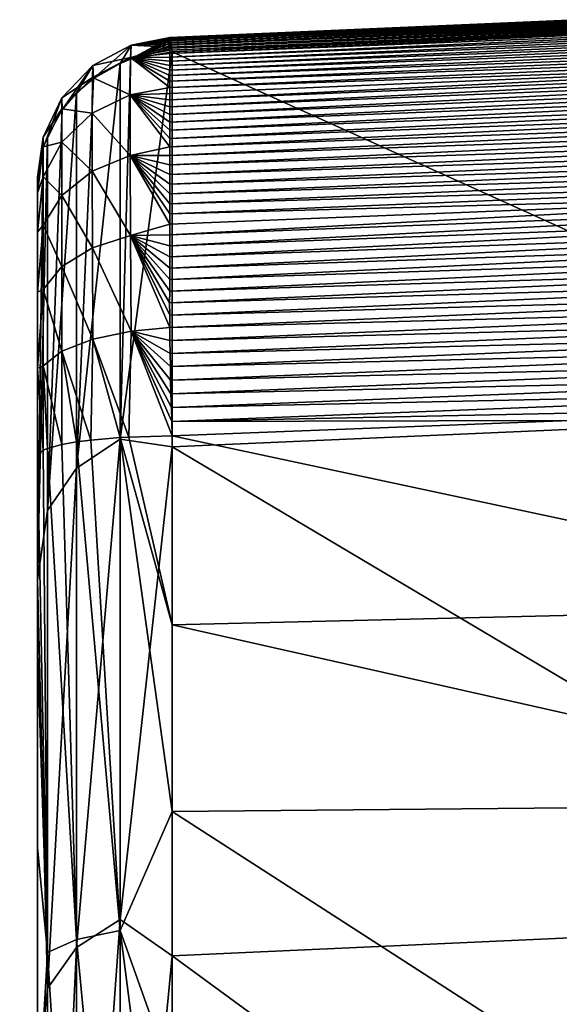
# Model space of a CAD drawing. Header units: millimetres. Extents: x -41 to 11, y -3 to 963.
# Tile 237 of 256: x -26.51 to -25.35, y 90.37 to 92.48. Entities that reach past the tile are written whole.
import ezdxf

# ---------------------------------------------------------------- set-up
doc = ezdxf.new("R2010")
doc.units = ezdxf.units.MM
doc.header["$LTSCALE"] = 65.185185
for name, color, linetype in [('1180', 7, 'CONTINUOUS'), ('1181', 7, 'CONTINUOUS'), ('1182', 7, 'CONTINUOUS'), ('1183', 7, 'CONTINUOUS'), ('1188', 7, 'CONTINUOUS'), ('1189', 7, 'CONTINUOUS'), ('1190', 7, 'CONTINUOUS'), ('1191', 7, 'CONTINUOUS'), ('3400', 7, 'CONTINUOUS'), ('3402', 7, 'CONTINUOUS'), ('3463', 7, 'CONTINUOUS'), ('3464', 7, 'CONTINUOUS')]:
    doc.layers.add(name, color=color, linetype=linetype)

msp = doc.modelspace()

# ---------------------------------------------------------------- linework, layer by layer
at = {"layer": '1180', "linetype": 'Continuous'}
for points in [[(-26.1855, 92.4142, -42.78), (-24.475, 91.6414, -39.9972), (-25.3302, 92.4516, -42.8059), (-26.1855, 92.4142, -42.78)], [(-24.475, 91.6414, -39.9972), (-26.1855, 92.4142, -42.78), (-26.1855, 91.5662, -39.9626), (-24.475, 91.6414, -39.9972)], [(-24.475, 90.5512, -37.2573), (-24.475, 91.6414, -39.9972), (-26.1855, 91.5662, -39.9626), (-24.475, 90.5512, -37.2573)], [(-26.1855, 90.4739, -37.2306), (-24.475, 90.5512, -37.2573), (-26.1855, 91.5662, -39.9626), (-26.1855, 90.4739, -37.2306)], [(-24.475, 89.2222, -34.6198), (-24.475, 90.5512, -37.2573), (-26.1855, 90.4739, -37.2306), (-24.475, 89.2222, -34.6198)], [(-26.1855, 89.1456, -34.6053), (-24.475, 89.2222, -34.6198), (-26.1855, 90.4739, -37.2306), (-26.1855, 89.1456, -34.6053)]]:
    msp.add_3dface(points, dxfattribs=at)
at = {"layer": '1181', "linetype": 'Continuous'}
for points in [[(-26.2972, 92.3892, -42.7863), (-26.297, 91.5829, -40.0888), (-26.2746, 92.3979, -42.7841), (-26.2972, 92.3892, -42.7863)], [(-26.1855, 91.5662, -39.9626), (-26.1855, 92.4142, -42.78), (-26.297, 91.5829, -40.0888), (-26.1855, 91.5662, -39.9626)], [(-26.297, 91.5829, -40.0888), (-26.1855, 92.4142, -42.78), (-26.2746, 92.3979, -42.7841), (-26.297, 91.5829, -40.0888)], [(-26.2972, 92.3892, -42.7863), (-26.3546, 92.3565, -42.7946), (-26.3909, 91.5207, -40.1103), (-26.2972, 92.3892, -42.7863)], [(-26.297, 91.5829, -40.0888), (-26.2972, 92.3892, -42.7863), (-26.3909, 91.5207, -40.1103), (-26.297, 91.5829, -40.0888)], [(-26.3906, 92.3259, -42.8024), (-26.3909, 91.5207, -40.1103), (-26.3546, 92.3565, -42.7946), (-26.3906, 92.3259, -42.8024)], [(-26.3906, 92.3259, -42.8024), (-26.4214, 92.2894, -42.8116), (-26.4532, 91.4298, -40.1417), (-26.3906, 92.3259, -42.8024)], [(-26.3909, 91.5207, -40.1103), (-26.3906, 92.3259, -42.8024), (-26.4532, 91.4298, -40.1417), (-26.3909, 91.5207, -40.1103)], [(-26.4532, 92.2324, -42.8261), (-26.4532, 91.4298, -40.1417), (-26.4214, 92.2894, -42.8116), (-26.4532, 92.2324, -42.8261)], [(-26.4532, 91.4298, -40.1417), (-26.4532, 92.2324, -42.8261), (-26.475, 91.2807, -40.0549), (-26.4532, 91.4298, -40.1417)], [(-26.4532, 92.2324, -42.8261), (-26.4622, 92.2078, -42.8323), (-26.475, 91.2807, -40.0549), (-26.4532, 92.2324, -42.8261)], [(-26.475, 92.1236, -42.8537), (-26.475, 91.2807, -40.0549), (-26.4622, 92.2078, -42.8323), (-26.475, 92.1236, -42.8537)], [(-26.297, 90.5522, -37.4688), (-26.297, 91.5829, -40.0888), (-26.3909, 90.4921, -37.4955), (-26.297, 90.5522, -37.4688)], [(-26.3909, 90.4921, -37.4955), (-26.297, 91.5829, -40.0888), (-26.3909, 91.5207, -40.1103), (-26.3909, 90.4921, -37.4955)], [(-26.297, 90.5522, -37.4688), (-26.1855, 91.5662, -39.9626), (-26.297, 91.5829, -40.0888), (-26.297, 90.5522, -37.4688)], [(-26.1855, 90.4739, -37.2306), (-26.1855, 91.5662, -39.9626), (-26.297, 90.5522, -37.4688), (-26.1855, 90.4739, -37.2306)], [(-26.3909, 90.4921, -37.4955), (-26.3909, 91.5207, -40.1103), (-26.4532, 90.4042, -37.5344), (-26.3909, 90.4921, -37.4955)], [(-26.4532, 90.4042, -37.5344), (-26.3909, 91.5207, -40.1103), (-26.4532, 91.4298, -40.1417), (-26.4532, 90.4042, -37.5344)], [(-26.4532, 90.4042, -37.5344), (-26.4532, 91.4298, -40.1417), (-26.475, 91.2807, -40.0549), (-26.4532, 90.4042, -37.5344)], [(-26.475, 90.1986, -37.3499), (-26.4532, 90.4042, -37.5344), (-26.475, 91.2807, -40.0549), (-26.475, 90.1986, -37.3499)], [(-26.297, 89.3047, -34.9449), (-26.297, 90.5522, -37.4688), (-26.3909, 89.247, -34.9765), (-26.297, 89.3047, -34.9449)], [(-26.3909, 89.247, -34.9765), (-26.297, 90.5522, -37.4688), (-26.3909, 90.4921, -37.4955), (-26.3909, 89.247, -34.9765)], [(-26.297, 89.3047, -34.9449), (-26.1855, 90.4739, -37.2306), (-26.297, 90.5522, -37.4688), (-26.297, 89.3047, -34.9449)], [(-26.3909, 89.247, -34.9765), (-26.3909, 90.4921, -37.4955), (-26.4532, 89.1627, -35.0227), (-26.3909, 89.247, -34.9765)], [(-26.4532, 89.1627, -35.0227), (-26.3909, 90.4921, -37.4955), (-26.4532, 90.4042, -37.5344), (-26.4532, 89.1627, -35.0227)], [(-26.1855, 89.1456, -34.6053), (-26.1855, 90.4739, -37.2306), (-26.297, 89.3047, -34.9449), (-26.1855, 89.1456, -34.6053)], [(-26.4532, 89.1627, -35.0227), (-26.4532, 90.4042, -37.5344), (-26.475, 90.1986, -37.3499), (-26.4532, 89.1627, -35.0227)]]:
    msp.add_3dface(points, dxfattribs=at)
at = {"layer": '1182', "linetype": 'Continuous'}
for points in [[(-26.1899, 92.4442, -42.9979), (-26.2746, 92.3979, -42.7841), (-26.1895, 92.4429, -42.9673), (-26.1899, 92.4442, -42.9979)], [(-26.2734, 92.4284, -43.0165), (-26.2746, 92.3979, -42.7841), (-26.1899, 92.4442, -42.9979), (-26.2734, 92.4284, -43.0165)], [(-26.1895, 92.4429, -42.9673), (-26.2746, 92.3979, -42.7841), (-26.189, 92.4407, -42.9365), (-26.1895, 92.4429, -42.9673)], [(-26.189, 92.4407, -42.9365), (-26.2746, 92.3979, -42.7841), (-26.1884, 92.4375, -42.9055), (-26.189, 92.4407, -42.9365)], [(-26.1905, 92.4441, -43.0578), (-26.2734, 92.4284, -43.0165), (-26.1902, 92.4446, -43.0281), (-26.1905, 92.4441, -43.0578)], [(-26.1902, 92.4446, -43.0281), (-26.2734, 92.4284, -43.0165), (-26.1899, 92.4442, -42.9979), (-26.1902, 92.4446, -43.0281)], [(-26.1906, 92.4428, -43.087), (-26.2734, 92.4284, -43.0165), (-26.1905, 92.4441, -43.0578), (-26.1906, 92.4428, -43.087)], [(-26.1906, 92.4406, -43.1157), (-26.2734, 92.4284, -43.0165), (-26.1906, 92.4428, -43.087), (-26.1906, 92.4406, -43.1157)], [(-26.1906, 92.4377, -43.144), (-26.2734, 92.4284, -43.0165), (-26.1906, 92.4406, -43.1157), (-26.1906, 92.4377, -43.144)], [(-26.3546, 92.3565, -42.7946), (-26.2734, 92.4284, -43.0165), (-26.3558, 92.3843, -43.017), (-26.3546, 92.3565, -42.7946)], [(-26.2734, 92.4284, -43.0165), (-26.2747, 92.4021, -43.2498), (-26.3558, 92.3843, -43.017), (-26.2734, 92.4284, -43.0165)], [(-26.3546, 92.3565, -42.7946), (-26.2972, 92.3892, -42.7863), (-26.2734, 92.4284, -43.0165), (-26.3546, 92.3565, -42.7946)], [(-26.2972, 92.3892, -42.7863), (-26.2746, 92.3979, -42.7841), (-26.2734, 92.4284, -43.0165), (-26.2972, 92.3892, -42.7863)], [(-26.2747, 92.4021, -43.2498), (-26.2734, 92.4284, -43.0165), (-26.1904, 92.424, -43.2281), (-26.2747, 92.4021, -43.2498)], [(-26.1904, 92.4178, -43.2562), (-26.2747, 92.4021, -43.2498), (-26.1904, 92.424, -43.2281), (-26.1904, 92.4178, -43.2562)], [(-26.1884, 92.4375, -42.9055), (-26.2746, 92.3979, -42.7841), (-26.1878, 92.4332, -42.8743), (-26.1884, 92.4375, -42.9055)], [(-26.1878, 92.4332, -42.8743), (-26.2746, 92.3979, -42.7841), (-26.1871, 92.428, -42.843), (-26.1878, 92.4332, -42.8743)], [(-26.1871, 92.428, -42.843), (-26.2746, 92.3979, -42.7841), (-26.1863, 92.4216, -42.8115), (-26.1871, 92.428, -42.843)], [(-26.2746, 92.3979, -42.7841), (-26.1855, 92.4142, -42.78), (-26.1863, 92.4216, -42.8115), (-26.2746, 92.3979, -42.7841)], [(-26.1905, 92.4339, -43.1721), (-26.2734, 92.4284, -43.0165), (-26.1906, 92.4377, -43.144), (-26.1905, 92.4339, -43.1721)], [(-26.1905, 92.4294, -43.2001), (-26.2734, 92.4284, -43.0165), (-26.1905, 92.4339, -43.1721), (-26.1905, 92.4294, -43.2001)], [(-26.1904, 92.424, -43.2281), (-26.2734, 92.4284, -43.0165), (-26.1905, 92.4294, -43.2001), (-26.1904, 92.424, -43.2281)], [(-26.2747, 92.4021, -43.2498), (-26.2754, 92.3216, -43.4699), (-26.3567, 92.3591, -43.2397), (-26.2747, 92.4021, -43.2498)], [(-26.3558, 92.3843, -43.017), (-26.2747, 92.4021, -43.2498), (-26.3567, 92.3591, -43.2397), (-26.3558, 92.3843, -43.017)], [(-26.2754, 92.3216, -43.4699), (-26.2747, 92.4021, -43.2498), (-26.1906, 92.3376, -43.4757), (-26.2754, 92.3216, -43.4699)], [(-26.1904, 92.4107, -43.2842), (-26.2747, 92.4021, -43.2498), (-26.1904, 92.4178, -43.2562), (-26.1904, 92.4107, -43.2842)], [(-26.1905, 92.4028, -43.3119), (-26.2747, 92.4021, -43.2498), (-26.1904, 92.4107, -43.2842), (-26.1905, 92.4028, -43.3119)], [(-26.1905, 92.3942, -43.3393), (-26.2747, 92.4021, -43.2498), (-26.1905, 92.4028, -43.3119), (-26.1905, 92.3942, -43.3393)], [(-26.1906, 92.3376, -43.4757), (-26.2747, 92.4021, -43.2498), (-26.1906, 92.3509, -43.4482), (-26.1906, 92.3376, -43.4757)], [(-26.1906, 92.3509, -43.4482), (-26.2747, 92.4021, -43.2498), (-26.1906, 92.3631, -43.4209), (-26.1906, 92.3509, -43.4482)], [(-26.1906, 92.3631, -43.4209), (-26.2747, 92.4021, -43.2498), (-26.1906, 92.3744, -43.3937), (-26.1906, 92.3631, -43.4209)], [(-26.1906, 92.3744, -43.3937), (-26.2747, 92.4021, -43.2498), (-26.1905, 92.3847, -43.3665), (-26.1906, 92.3744, -43.3937)], [(-26.1905, 92.3847, -43.3665), (-26.2747, 92.4021, -43.2498), (-26.1905, 92.3942, -43.3393), (-26.1905, 92.3847, -43.3665)], [(-26.3558, 92.3843, -43.017), (-26.3567, 92.3591, -43.2397), (-26.4221, 92.3151, -43.0176), (-26.3558, 92.3843, -43.017)], [(-26.4214, 92.2894, -42.8116), (-26.3558, 92.3843, -43.017), (-26.4221, 92.3151, -43.0176), (-26.4214, 92.2894, -42.8116)], [(-26.4214, 92.2894, -42.8116), (-26.3906, 92.3259, -42.8024), (-26.3558, 92.3843, -43.017), (-26.4214, 92.2894, -42.8116)], [(-26.3906, 92.3259, -42.8024), (-26.3546, 92.3565, -42.7946), (-26.3558, 92.3843, -43.017), (-26.3906, 92.3259, -42.8024)], [(-26.3567, 92.3591, -43.2397), (-26.3571, 92.2821, -43.4499), (-26.4225, 92.2918, -43.2239), (-26.3567, 92.3591, -43.2397)], [(-26.4221, 92.3151, -43.0176), (-26.3567, 92.3591, -43.2397), (-26.4225, 92.2918, -43.2239), (-26.4221, 92.3151, -43.0176)], [(-26.3567, 92.3591, -43.2397), (-26.2754, 92.3216, -43.4699), (-26.3571, 92.2821, -43.4499), (-26.3567, 92.3591, -43.2397)], [(-26.1907, 92.3247, -43.5005), (-26.2754, 92.3216, -43.4699), (-26.1906, 92.3376, -43.4757), (-26.1907, 92.3247, -43.5005)], [(-26.4221, 92.3151, -43.0176), (-26.4225, 92.2918, -43.2239), (-26.4625, 92.2308, -43.0184), (-26.4221, 92.3151, -43.0176)], [(-26.4622, 92.2078, -42.8323), (-26.4221, 92.3151, -43.0176), (-26.4625, 92.2308, -43.0184), (-26.4622, 92.2078, -42.8323)], [(-26.4622, 92.2078, -42.8323), (-26.4532, 92.2324, -42.8261), (-26.4221, 92.3151, -43.0176), (-26.4622, 92.2078, -42.8323)], [(-26.4532, 92.2324, -42.8261), (-26.4214, 92.2894, -42.8116), (-26.4221, 92.3151, -43.0176), (-26.4532, 92.2324, -42.8261)], [(-26.2754, 92.3216, -43.4699), (-26.2754, 92.1918, -43.6643), (-26.3571, 92.2821, -43.4499), (-26.2754, 92.3216, -43.4699)], [(-26.1907, 92.3107, -43.5255), (-26.2754, 92.3216, -43.4699), (-26.1907, 92.3247, -43.5005), (-26.1907, 92.3107, -43.5255)], [(-26.2754, 92.1918, -43.6643), (-26.2754, 92.3216, -43.4699), (-26.1907, 92.2099, -43.6692), (-26.2754, 92.1918, -43.6643)], [(-26.1907, 92.2099, -43.6692), (-26.2754, 92.3216, -43.4699), (-26.1907, 92.228, -43.6471), (-26.1907, 92.2099, -43.6692)], [(-26.1907, 92.228, -43.6471), (-26.2754, 92.3216, -43.4699), (-26.1907, 92.2458, -43.624), (-26.1907, 92.228, -43.6471)], [(-26.1907, 92.2458, -43.624), (-26.2754, 92.3216, -43.4699), (-26.1907, 92.2631, -43.6001), (-26.1907, 92.2458, -43.624)], [(-26.1907, 92.2957, -43.5507), (-26.2754, 92.3216, -43.4699), (-26.1907, 92.3107, -43.5255), (-26.1907, 92.2957, -43.5507)], [(-26.1907, 92.2798, -43.5756), (-26.2754, 92.3216, -43.4699), (-26.1907, 92.2957, -43.5507), (-26.1907, 92.2798, -43.5756)], [(-26.1907, 92.2631, -43.6001), (-26.2754, 92.3216, -43.4699), (-26.1907, 92.2798, -43.5756), (-26.1907, 92.2631, -43.6001)], [(-26.4225, 92.2918, -43.2239), (-26.4227, 92.2204, -43.4186), (-26.4626, 92.2099, -43.2048), (-26.4225, 92.2918, -43.2239)], [(-26.4625, 92.2308, -43.0184), (-26.4225, 92.2918, -43.2239), (-26.4626, 92.2099, -43.2048), (-26.4625, 92.2308, -43.0184)], [(-26.4225, 92.2918, -43.2239), (-26.3571, 92.2821, -43.4499), (-26.4227, 92.2204, -43.4186), (-26.4225, 92.2918, -43.2239)], [(-26.3571, 92.2821, -43.4499), (-26.3571, 92.1582, -43.6356), (-26.4227, 92.2204, -43.4186), (-26.3571, 92.2821, -43.4499)], [(-26.3571, 92.2821, -43.4499), (-26.2754, 92.1918, -43.6643), (-26.3571, 92.1582, -43.6356), (-26.3571, 92.2821, -43.4499)], [(-26.4625, 92.2308, -43.0184), (-26.4626, 92.2099, -43.2048), (-26.475, 92.1447, -43.0486), (-26.4625, 92.2308, -43.0184)], [(-26.475, 92.1236, -42.8537), (-26.4622, 92.2078, -42.8323), (-26.4625, 92.2308, -43.0184), (-26.475, 92.1236, -42.8537)], [(-26.475, 92.1236, -42.8537), (-26.4625, 92.2308, -43.0184), (-26.475, 92.1447, -43.0486), (-26.475, 92.1236, -42.8537)], [(-26.4626, 92.2099, -43.2048), (-26.4626, 92.1456, -43.3807), (-26.475, 92.1114, -43.2397), (-26.4626, 92.2099, -43.2048)], [(-26.475, 92.1447, -43.0486), (-26.4626, 92.2099, -43.2048), (-26.475, 92.1114, -43.2397), (-26.475, 92.1447, -43.0486)], [(-26.4227, 92.2204, -43.4186), (-26.4227, 92.1057, -43.5906), (-26.4626, 92.1456, -43.3807), (-26.4227, 92.2204, -43.4186)], [(-26.4626, 92.2099, -43.2048), (-26.4227, 92.2204, -43.4186), (-26.4626, 92.1456, -43.3807), (-26.4626, 92.2099, -43.2048)], [(-26.4227, 92.2204, -43.4186), (-26.3571, 92.1582, -43.6356), (-26.4227, 92.1057, -43.5906), (-26.4227, 92.2204, -43.4186)], [(-26.1907, 92.1918, -43.6901), (-26.2754, 92.1918, -43.6643), (-26.1907, 92.2099, -43.6692), (-26.1907, 92.1918, -43.6901)], [(-26.2754, 92.1918, -43.6643), (-26.2747, 92.0195, -43.8231), (-26.3571, 92.1582, -43.6356), (-26.2754, 92.1918, -43.6643)], [(-26.2747, 92.0195, -43.8231), (-26.2754, 92.1918, -43.6643), (-26.1902, 92.044, -43.8258), (-26.2747, 92.0195, -43.8231)], [(-26.1902, 92.044, -43.8258), (-26.2754, 92.1918, -43.6643), (-26.1903, 92.0663, -43.8086), (-26.1902, 92.044, -43.8258)], [(-26.1903, 92.0663, -43.8086), (-26.2754, 92.1918, -43.6643), (-26.1903, 92.088, -43.7909), (-26.1903, 92.0663, -43.8086)], [(-26.1903, 92.088, -43.7909), (-26.2754, 92.1918, -43.6643), (-26.1904, 92.1092, -43.7725), (-26.1903, 92.088, -43.7909)], [(-26.1904, 92.1092, -43.7725), (-26.2754, 92.1918, -43.6643), (-26.1905, 92.1302, -43.7534), (-26.1904, 92.1092, -43.7725)], [(-26.1905, 92.1302, -43.7534), (-26.2754, 92.1918, -43.6643), (-26.1906, 92.1508, -43.7333), (-26.1905, 92.1302, -43.7534)], [(-26.1906, 92.1508, -43.7333), (-26.2754, 92.1918, -43.6643), (-26.1906, 92.1714, -43.7123), (-26.1906, 92.1508, -43.7333)], [(-26.1906, 92.1714, -43.7123), (-26.2754, 92.1918, -43.6643), (-26.1907, 92.1918, -43.6901), (-26.1906, 92.1714, -43.7123)], [(-26.4626, 92.1456, -43.3807), (-26.4626, 92.0419, -43.536), (-26.475, 92.0272, -43.414), (-26.4626, 92.1456, -43.3807)], [(-26.475, 92.1114, -43.2397), (-26.4626, 92.1456, -43.3807), (-26.475, 92.0272, -43.414), (-26.475, 92.1114, -43.2397)], [(-26.4626, 92.1456, -43.3807), (-26.4227, 92.1057, -43.5906), (-26.4626, 92.0419, -43.536), (-26.4626, 92.1456, -43.3807)], [(-26.3571, 92.1582, -43.6356), (-26.3567, 91.9937, -43.7872), (-26.4227, 92.1057, -43.5906), (-26.3571, 92.1582, -43.6356)], [(-26.3571, 92.1582, -43.6356), (-26.2747, 92.0195, -43.8231), (-26.3567, 91.9937, -43.7872), (-26.3571, 92.1582, -43.6356)], [(-26.4227, 92.1057, -43.5906), (-26.4225, 91.9533, -43.7311), (-26.4626, 92.0419, -43.536), (-26.4227, 92.1057, -43.5906)], [(-26.4227, 92.1057, -43.5906), (-26.3567, 91.9937, -43.7872), (-26.4225, 91.9533, -43.7311), (-26.4227, 92.1057, -43.5906)], [(-26.4626, 92.0419, -43.536), (-26.4626, 91.9042, -43.6629), (-26.475, 91.8985, -43.5585), (-26.4626, 92.0419, -43.536)], [(-26.475, 92.0272, -43.414), (-26.4626, 92.0419, -43.536), (-26.475, 91.8985, -43.5585), (-26.475, 92.0272, -43.414)], [(-26.4626, 92.0419, -43.536), (-26.4225, 91.9533, -43.7311), (-26.4626, 91.9042, -43.6629), (-26.4626, 92.0419, -43.536)], [(-26.1902, 92.0211, -43.8424), (-26.2747, 92.0195, -43.8231), (-26.1902, 92.044, -43.8258), (-26.1902, 92.0211, -43.8424)], [(-26.2747, 92.0195, -43.8231), (-26.2734, 91.8142, -43.9367), (-26.3567, 91.9937, -43.7872), (-26.2747, 92.0195, -43.8231)], [(-26.1902, 91.9977, -43.8585), (-26.2747, 92.0195, -43.8231), (-26.1902, 92.0211, -43.8424), (-26.1902, 91.9977, -43.8585)], [(-26.1907, 91.9005, -43.9151), (-26.2747, 92.0195, -43.8231), (-26.1906, 91.9254, -43.902), (-26.1907, 91.9005, -43.9151)], [(-26.1906, 91.9254, -43.902), (-26.2747, 92.0195, -43.8231), (-26.1905, 91.9499, -43.8882), (-26.1906, 91.9254, -43.902)], [(-26.1905, 91.9499, -43.8882), (-26.2747, 92.0195, -43.8231), (-26.1903, 91.974, -43.8737), (-26.1905, 91.9499, -43.8882)], [(-26.1903, 91.974, -43.8737), (-26.2747, 92.0195, -43.8231), (-26.1902, 91.9977, -43.8585), (-26.1903, 91.974, -43.8737)], [(-26.1908, 91.8751, -43.9277), (-26.2747, 92.0195, -43.8231), (-26.1907, 91.9005, -43.9151), (-26.1908, 91.8751, -43.9277)], [(-26.2734, 91.8142, -43.9367), (-26.2747, 92.0195, -43.8231), (-26.1905, 91.8222, -43.9509), (-26.2734, 91.8142, -43.9367)], [(-26.1905, 91.8222, -43.9509), (-26.2747, 92.0195, -43.8231), (-26.1907, 91.849, -43.9396), (-26.1905, 91.8222, -43.9509)], [(-26.1907, 91.849, -43.9396), (-26.2747, 92.0195, -43.8231), (-26.1908, 91.8751, -43.9277), (-26.1907, 91.849, -43.9396)], [(-26.3567, 91.9937, -43.7872), (-26.3558, 91.7977, -43.8959), (-26.4225, 91.9533, -43.7311), (-26.3567, 91.9937, -43.7872)], [(-26.3567, 91.9937, -43.7872), (-26.2734, 91.8142, -43.9367), (-26.3558, 91.7977, -43.8959), (-26.3567, 91.9937, -43.7872)], [(-26.4225, 91.9533, -43.7311), (-26.4221, 91.7717, -43.8317), (-26.4626, 91.9042, -43.6629), (-26.4225, 91.9533, -43.7311)], [(-26.4225, 91.9533, -43.7311), (-26.3558, 91.7977, -43.8959), (-26.4221, 91.7717, -43.8317), (-26.4225, 91.9533, -43.7311)], [(-26.4626, 91.9042, -43.6629), (-26.4625, 91.7401, -43.7535), (-26.475, 91.7348, -43.6625), (-26.4626, 91.9042, -43.6629)], [(-26.475, 91.8985, -43.5585), (-26.4626, 91.9042, -43.6629), (-26.475, 91.7348, -43.6625), (-26.475, 91.8985, -43.5585)], [(-26.4626, 91.9042, -43.6629), (-26.4221, 91.7717, -43.8317), (-26.4625, 91.7401, -43.7535), (-26.4626, 91.9042, -43.6629)], [(-26.2734, 91.8142, -43.9367), (-26.2783, 91.5874, -43.9965), (-26.3558, 91.7977, -43.8959), (-26.2734, 91.8142, -43.9367)], [(-26.2783, 91.5874, -43.9965), (-26.2734, 91.8142, -43.9367), (-26.1855, 91.5901, -44.0145), (-26.2783, 91.5874, -43.9965)], [(-26.1902, 91.7948, -43.9616), (-26.2734, 91.8142, -43.9367), (-26.1905, 91.8222, -43.9509), (-26.1902, 91.7948, -43.9616)], [(-26.1898, 91.7669, -43.9716), (-26.2734, 91.8142, -43.9367), (-26.1902, 91.7948, -43.9616), (-26.1898, 91.7669, -43.9716)], [(-26.1855, 91.5901, -44.0145), (-26.2734, 91.8142, -43.9367), (-26.1864, 91.6205, -44.0095), (-26.1855, 91.5901, -44.0145)], [(-26.1864, 91.6205, -44.0095), (-26.2734, 91.8142, -43.9367), (-26.1872, 91.6506, -44.0036), (-26.1864, 91.6205, -44.0095)], [(-26.1872, 91.6506, -44.0036), (-26.2734, 91.8142, -43.9367), (-26.188, 91.6803, -43.9969), (-26.1872, 91.6506, -44.0036)], [(-26.188, 91.6803, -43.9969), (-26.2734, 91.8142, -43.9367), (-26.1887, 91.7097, -43.9892), (-26.188, 91.6803, -43.9969)], [(-26.1887, 91.7097, -43.9892), (-26.2734, 91.8142, -43.9367), (-26.1892, 91.7385, -43.9808), (-26.1887, 91.7097, -43.9892)], [(-26.1892, 91.7385, -43.9808), (-26.2734, 91.8142, -43.9367), (-26.1898, 91.7669, -43.9716), (-26.1892, 91.7385, -43.9808)], [(-26.3558, 91.7977, -43.8959), (-26.3598, 91.5809, -43.9517), (-26.4221, 91.7717, -43.8317), (-26.3558, 91.7977, -43.8959)], [(-26.3598, 91.5809, -43.9517), (-26.3558, 91.7977, -43.8959), (-26.2969, 91.5863, -43.9891), (-26.3598, 91.5809, -43.9517)], [(-26.2969, 91.5863, -43.9891), (-26.3558, 91.7977, -43.8959), (-26.2783, 91.5874, -43.9965), (-26.2969, 91.5863, -43.9891)], [(-26.4221, 91.7717, -43.8317), (-26.4221, 91.5713, -43.8862), (-26.4625, 91.7401, -43.7535), (-26.4221, 91.7717, -43.8317)], [(-26.4221, 91.5713, -43.8862), (-26.4221, 91.7717, -43.8317), (-26.391, 91.5768, -43.9238), (-26.4221, 91.5713, -43.8862)], [(-26.391, 91.5768, -43.9238), (-26.4221, 91.7717, -43.8317), (-26.3598, 91.5809, -43.9517), (-26.391, 91.5768, -43.9238)], [(-26.4625, 91.7401, -43.7535), (-26.4622, 91.5592, -43.8035), (-26.475, 91.7348, -43.6625), (-26.4625, 91.7401, -43.7535)], [(-26.475, 91.7348, -43.6625), (-26.4622, 91.5592, -43.8035), (-26.475, 91.5467, -43.7178), (-26.475, 91.7348, -43.6625)], [(-26.4622, 91.5592, -43.8035), (-26.4625, 91.7401, -43.7535), (-26.4531, 91.563, -43.8292), (-26.4622, 91.5592, -43.8035)], [(-26.4531, 91.563, -43.8292), (-26.4625, 91.7401, -43.7535), (-26.4221, 91.5713, -43.8862), (-26.4531, 91.563, -43.8292)]]:
    msp.add_3dface(points, dxfattribs=at)
at = {"layer": '1183', "linetype": 'Continuous'}
for points in [[(-26.475, 92.1447, -43.0486), (-26.475, 92.1114, -43.2397), (-26.475, 75.2179, -45.9133), (-26.475, 92.1447, -43.0486)], [(-26.475, 92.1236, -42.8537), (-26.475, 92.1447, -43.0486), (-26.475, 75.2179, -45.9133), (-26.475, 92.1236, -42.8537)], [(-26.475, 91.2807, -40.0549), (-26.475, 92.1236, -42.8537), (-26.475, 75.2179, -45.9133), (-26.475, 91.2807, -40.0549)], [(-26.475, 92.1114, -43.2397), (-26.475, 92.0272, -43.414), (-26.475, 75.2179, -45.9133), (-26.475, 92.1114, -43.2397)], [(-26.475, 75.2179, -45.9133), (-26.475, 92.0272, -43.414), (-26.475, 75.7348, -47.8582), (-26.475, 75.2179, -45.9133)], [(-26.475, 92.0272, -43.414), (-26.475, 91.8985, -43.5585), (-26.475, 75.7348, -47.8582), (-26.475, 92.0272, -43.414)], [(-26.475, 91.8985, -43.5585), (-26.475, 90.7064, -43.8912), (-26.475, 75.7348, -47.8582), (-26.475, 91.8985, -43.5585)], [(-26.475, 90.7064, -43.8912), (-26.475, 91.8985, -43.5585), (-26.475, 91.124, -43.7923), (-26.475, 90.7064, -43.8912)], [(-26.475, 91.8985, -43.5585), (-26.475, 91.7348, -43.6625), (-26.475, 91.124, -43.7923), (-26.475, 91.8985, -43.5585)], [(-26.475, 91.7348, -43.6625), (-26.475, 91.5467, -43.7178), (-26.475, 91.124, -43.7923), (-26.475, 91.7348, -43.6625)], [(-26.475, 74.4611, -44.0482), (-26.475, 91.2807, -40.0549), (-26.475, 75.2179, -45.9133), (-26.475, 74.4611, -44.0482)], [(-26.475, 73.476, -42.291), (-26.475, 91.2807, -40.0549), (-26.475, 74.4611, -44.0482), (-26.475, 73.476, -42.291)], [(-26.475, 90.1986, -37.3499), (-26.475, 91.2807, -40.0549), (-26.475, 73.476, -42.291), (-26.475, 90.1986, -37.3499)], [(-26.475, 90.7064, -43.8912), (-26.475, 90.1084, -44.0796), (-26.475, 75.7348, -47.8582), (-26.475, 90.7064, -43.8912)]]:
    msp.add_3dface(points, dxfattribs=at)
at = {"layer": '1188', "linetype": 'Continuous'}
for points in [[(-26.4221, 91.5713, -43.8862), (-26.391, 91.5768, -43.9238), (-26.3907, 90.5092, -44.1648), (-26.4221, 91.5713, -43.8862)], [(-26.391, 91.5768, -43.9238), (-26.3598, 91.5809, -43.9517), (-26.2968, 90.5286, -44.2276), (-26.391, 91.5768, -43.9238)], [(-26.3907, 90.5092, -44.1648), (-26.391, 91.5768, -43.9238), (-26.2968, 90.5286, -44.2276), (-26.3907, 90.5092, -44.1648)], [(-26.3598, 91.5809, -43.9517), (-26.2969, 91.5863, -43.9891), (-26.2968, 90.5286, -44.2276), (-26.3598, 91.5809, -43.9517)], [(-26.2969, 91.5863, -43.9891), (-26.2783, 91.5874, -43.9965), (-26.1855, 91.1846, -44.0859), (-26.2969, 91.5863, -43.9891)], [(-26.1855, 90.784, -44.1808), (-26.2969, 91.5863, -43.9891), (-26.1855, 91.1846, -44.0859), (-26.1855, 90.784, -44.1808)], [(-26.2968, 90.5286, -44.2276), (-26.2969, 91.5863, -43.9891), (-26.1855, 90.784, -44.1808), (-26.2968, 90.5286, -44.2276)], [(-26.2783, 91.5874, -43.9965), (-26.1855, 91.5901, -44.0145), (-26.1855, 91.1846, -44.0859), (-26.2783, 91.5874, -43.9965)], [(-26.475, 91.5467, -43.7178), (-26.4622, 91.5592, -43.8035), (-26.4532, 90.481, -44.073), (-26.475, 91.5467, -43.7178)], [(-26.4622, 91.5592, -43.8035), (-26.4531, 91.563, -43.8292), (-26.4532, 90.481, -44.073), (-26.4622, 91.5592, -43.8035)], [(-26.4532, 90.481, -44.073), (-26.4531, 91.563, -43.8292), (-26.3907, 90.5092, -44.1648), (-26.4532, 90.481, -44.073)], [(-26.4531, 91.563, -43.8292), (-26.4221, 91.5713, -43.8862), (-26.3907, 90.5092, -44.1648), (-26.4531, 91.563, -43.8292)], [(-26.475, 91.124, -43.7923), (-26.475, 91.5467, -43.7178), (-26.4532, 90.481, -44.073), (-26.475, 91.124, -43.7923)], [(-26.475, 90.7064, -43.8912), (-26.475, 91.124, -43.7923), (-26.4532, 90.481, -44.073), (-26.475, 90.7064, -43.8912)], [(-26.1855, 90.215, -44.3594), (-26.2968, 90.5286, -44.2276), (-26.1855, 90.784, -44.1808), (-26.1855, 90.215, -44.3594)], [(-26.475, 90.1084, -44.0796), (-26.475, 90.7064, -43.8912), (-26.4532, 90.481, -44.073), (-26.475, 90.1084, -44.0796)], [(-26.2968, 89.5195, -44.6247), (-26.3907, 90.5092, -44.1648), (-26.2968, 90.5286, -44.2276), (-26.2968, 89.5195, -44.6247)], [(-26.1855, 89.6631, -44.5853), (-26.2968, 90.5286, -44.2276), (-26.1855, 90.215, -44.3594), (-26.1855, 89.6631, -44.5853)], [(-26.2968, 89.5195, -44.6247), (-26.2968, 90.5286, -44.2276), (-26.1855, 89.6631, -44.5853), (-26.2968, 89.5195, -44.6247)], [(-26.3907, 89.4909, -44.5656), (-26.4532, 90.481, -44.073), (-26.3907, 90.5092, -44.1648), (-26.3907, 89.4909, -44.5656)], [(-26.3907, 89.4909, -44.5656), (-26.3907, 90.5092, -44.1648), (-26.2968, 89.5195, -44.6247), (-26.3907, 89.4909, -44.5656)], [(-26.4532, 89.4489, -44.4791), (-26.475, 90.1084, -44.0796), (-26.4532, 90.481, -44.073), (-26.4532, 89.4489, -44.4791)], [(-26.4532, 89.4489, -44.4791), (-26.4532, 90.481, -44.073), (-26.3907, 89.4909, -44.5656), (-26.4532, 89.4489, -44.4791)]]:
    msp.add_3dface(points, dxfattribs=at)
at = {"layer": '1189', "linetype": 'Continuous'}
for points in [[(-24.475, 90.7995, -44.2385), (-24.475, 89.6823, -44.6423), (-26.1855, 90.784, -44.1808), (-24.475, 90.7995, -44.2385)], [(-24.475, 89.6823, -44.6423), (-26.1855, 90.215, -44.3594), (-26.1855, 90.784, -44.1808), (-24.475, 89.6823, -44.6423)]]:
    msp.add_3dface(points, dxfattribs=at)
at = {"layer": '1190', "linetype": 'Continuous'}
for points in [[(-24.475, 91.225, -44.1386), (-26.1855, 91.5901, -44.0145), (-25.3305, 91.623, -44.0399), (-24.475, 91.225, -44.1386)], [(-26.1855, 91.5901, -44.0145), (-24.475, 91.225, -44.1386), (-26.1855, 91.1846, -44.0859), (-26.1855, 91.5901, -44.0145)], [(-24.475, 91.225, -44.1386), (-24.475, 90.7995, -44.2385), (-26.1855, 91.1846, -44.0859), (-24.475, 91.225, -44.1386)], [(-24.475, 90.7995, -44.2385), (-26.1855, 90.784, -44.1808), (-26.1855, 91.1846, -44.0859), (-24.475, 90.7995, -44.2385)]]:
    msp.add_3dface(points, dxfattribs=at)
at = {"layer": '1191', "linetype": 'Continuous'}
for points in [[(-24.475, 92.517, -43.1401), (-24.475, 92.5145, -43.171), (-26.1906, 92.4406, -43.1157), (-24.475, 92.517, -43.1401)], [(-24.475, 92.517, -43.1401), (-26.1906, 92.4406, -43.1157), (-26.1906, 92.4428, -43.087), (-24.475, 92.517, -43.1401)], [(-24.475, 92.517, -43.1401), (-26.1906, 92.4428, -43.087), (-26.1905, 92.4441, -43.0578), (-24.475, 92.517, -43.1401)], [(-24.475, 92.5145, -43.171), (-24.475, 92.511, -43.202), (-26.1906, 92.4377, -43.144), (-24.475, 92.5145, -43.171)], [(-24.475, 92.5145, -43.171), (-26.1906, 92.4377, -43.144), (-26.1906, 92.4406, -43.1157), (-24.475, 92.5145, -43.171)], [(-24.475, 92.511, -43.202), (-26.1905, 92.4339, -43.1721), (-26.1906, 92.4377, -43.144), (-24.475, 92.511, -43.202)], [(-24.475, 92.5185, -43.1093), (-24.475, 92.517, -43.1401), (-26.1905, 92.4441, -43.0578), (-24.475, 92.5185, -43.1093)], [(-24.475, 92.5185, -43.1093), (-26.1905, 92.4441, -43.0578), (-26.1902, 92.4446, -43.0281), (-24.475, 92.5185, -43.1093)], [(-24.475, 92.511, -43.202), (-24.475, 92.5065, -43.2329), (-26.1905, 92.4339, -43.1721), (-24.475, 92.511, -43.202)], [(-24.475, 92.5065, -43.2329), (-24.475, 92.5011, -43.2637), (-26.1905, 92.4294, -43.2001), (-24.475, 92.5065, -43.2329)], [(-24.475, 92.5065, -43.2329), (-26.1905, 92.4294, -43.2001), (-26.1905, 92.4339, -43.1721), (-24.475, 92.5065, -43.2329)], [(-24.475, 92.5191, -43.0786), (-24.475, 92.5185, -43.1093), (-26.1902, 92.4446, -43.0281), (-24.475, 92.5191, -43.0786)], [(-24.475, 92.5191, -43.0786), (-26.1902, 92.4446, -43.0281), (-26.1899, 92.4442, -42.9979), (-24.475, 92.5191, -43.0786)], [(-24.475, 92.5187, -43.0479), (-24.475, 92.5191, -43.0786), (-26.1899, 92.4442, -42.9979), (-24.475, 92.5187, -43.0479)], [(-24.475, 92.5187, -43.0479), (-26.1899, 92.4442, -42.9979), (-26.1895, 92.4429, -42.9673), (-24.475, 92.5187, -43.0479)], [(-24.475, 92.5173, -43.0171), (-24.475, 92.5187, -43.0479), (-26.1895, 92.4429, -42.9673), (-24.475, 92.5173, -43.0171)], [(-24.475, 92.5173, -43.0171), (-26.1895, 92.4429, -42.9673), (-26.189, 92.4407, -42.9365), (-24.475, 92.5173, -43.0171)], [(-24.475, 92.515, -42.9864), (-24.475, 92.5173, -43.0171), (-26.189, 92.4407, -42.9365), (-24.475, 92.515, -42.9864)], [(-24.475, 92.515, -42.9864), (-26.189, 92.4407, -42.9365), (-26.1884, 92.4375, -42.9055), (-24.475, 92.515, -42.9864)], [(-24.475, 92.5117, -42.9556), (-24.475, 92.515, -42.9864), (-26.1884, 92.4375, -42.9055), (-24.475, 92.5117, -42.9556)], [(-24.475, 92.5117, -42.9556), (-26.1884, 92.4375, -42.9055), (-26.1878, 92.4332, -42.8743), (-24.475, 92.5117, -42.9556)], [(-24.475, 92.5075, -42.9247), (-24.475, 92.5117, -42.9556), (-26.1878, 92.4332, -42.8743), (-24.475, 92.5075, -42.9247)], [(-24.475, 92.5075, -42.9247), (-26.1878, 92.4332, -42.8743), (-26.1871, 92.428, -42.843), (-24.475, 92.5075, -42.9247)], [(-24.475, 92.5023, -42.8939), (-24.475, 92.5075, -42.9247), (-26.1871, 92.428, -42.843), (-24.475, 92.5023, -42.8939)], [(-24.475, 92.5011, -43.2637), (-26.1904, 92.424, -43.2281), (-26.1905, 92.4294, -43.2001), (-24.475, 92.5011, -43.2637)], [(-24.475, 92.5011, -43.2637), (-24.475, 92.4948, -43.2943), (-26.1904, 92.424, -43.2281), (-24.475, 92.5011, -43.2637)], [(-24.475, 92.4948, -43.2943), (-24.475, 92.4875, -43.3246), (-26.1904, 92.4178, -43.2562), (-24.475, 92.4948, -43.2943)], [(-24.475, 92.4948, -43.2943), (-26.1904, 92.4178, -43.2562), (-26.1904, 92.424, -43.2281), (-24.475, 92.4948, -43.2943)], [(-24.475, 92.4875, -43.3246), (-26.1904, 92.4107, -43.2842), (-26.1904, 92.4178, -43.2562), (-24.475, 92.4875, -43.3246)], [(-24.475, 92.4875, -43.3246), (-24.475, 92.4794, -43.3546), (-26.1904, 92.4107, -43.2842), (-24.475, 92.4875, -43.3246)], [(-24.475, 92.5023, -42.8939), (-26.1871, 92.428, -42.843), (-26.1863, 92.4216, -42.8115), (-24.475, 92.5023, -42.8939)], [(-24.475, 92.4961, -42.863), (-24.475, 92.5023, -42.8939), (-26.1863, 92.4216, -42.8115), (-24.475, 92.4961, -42.863)], [(-26.1855, 92.4142, -42.78), (-24.475, 92.4961, -42.863), (-26.1863, 92.4216, -42.8115), (-26.1855, 92.4142, -42.78)], [(-24.475, 92.4961, -42.863), (-26.1855, 92.4142, -42.78), (-25.3302, 92.4516, -42.8059), (-24.475, 92.4961, -42.863)], [(-24.475, 92.4794, -43.3546), (-24.475, 92.4704, -43.384), (-26.1905, 92.4028, -43.3119), (-24.475, 92.4794, -43.3546)], [(-24.475, 92.4794, -43.3546), (-26.1905, 92.4028, -43.3119), (-26.1904, 92.4107, -43.2842), (-24.475, 92.4794, -43.3546)], [(-24.475, 92.4704, -43.384), (-24.475, 92.4604, -43.4132), (-26.1905, 92.3942, -43.3393), (-24.475, 92.4704, -43.384)], [(-24.475, 92.4704, -43.384), (-26.1905, 92.3942, -43.3393), (-26.1905, 92.4028, -43.3119), (-24.475, 92.4704, -43.384)], [(-24.475, 92.4494, -43.4422), (-24.475, 92.4375, -43.471), (-26.1906, 92.3744, -43.3937), (-24.475, 92.4494, -43.4422)], [(-24.475, 92.4494, -43.4422), (-26.1906, 92.3744, -43.3937), (-26.1905, 92.3847, -43.3665), (-24.475, 92.4494, -43.4422)], [(-24.475, 92.4604, -43.4132), (-24.475, 92.4494, -43.4422), (-26.1905, 92.3847, -43.3665), (-24.475, 92.4604, -43.4132)], [(-24.475, 92.4604, -43.4132), (-26.1905, 92.3847, -43.3665), (-26.1905, 92.3942, -43.3393), (-24.475, 92.4604, -43.4132)], [(-24.475, 92.4375, -43.471), (-24.475, 92.4247, -43.4995), (-26.1906, 92.3631, -43.4209), (-24.475, 92.4375, -43.471)], [(-24.475, 92.4375, -43.471), (-26.1906, 92.3631, -43.4209), (-26.1906, 92.3744, -43.3937), (-24.475, 92.4375, -43.471)], [(-24.475, 92.4247, -43.4995), (-24.475, 92.4109, -43.5276), (-26.1906, 92.3509, -43.4482), (-24.475, 92.4247, -43.4995)], [(-24.475, 92.4247, -43.4995), (-26.1906, 92.3509, -43.4482), (-26.1906, 92.3631, -43.4209), (-24.475, 92.4247, -43.4995)], [(-24.475, 92.4109, -43.5276), (-24.475, 92.3964, -43.5553), (-26.1906, 92.3376, -43.4757), (-24.475, 92.4109, -43.5276)], [(-24.475, 92.4109, -43.5276), (-26.1906, 92.3376, -43.4757), (-26.1906, 92.3509, -43.4482), (-24.475, 92.4109, -43.5276)], [(-24.475, 92.3964, -43.5553), (-24.475, 92.3811, -43.5824), (-26.1907, 92.3107, -43.5255), (-24.475, 92.3964, -43.5553)], [(-24.475, 92.3964, -43.5553), (-26.1907, 92.3107, -43.5255), (-26.1907, 92.3247, -43.5005), (-24.475, 92.3964, -43.5553)], [(-24.475, 92.3964, -43.5553), (-26.1907, 92.3247, -43.5005), (-26.1906, 92.3376, -43.4757), (-24.475, 92.3964, -43.5553)], [(-24.475, 92.3811, -43.5824), (-24.475, 92.365, -43.6089), (-26.1907, 92.2957, -43.5507), (-24.475, 92.3811, -43.5824)], [(-24.475, 92.3811, -43.5824), (-26.1907, 92.2957, -43.5507), (-26.1907, 92.3107, -43.5255), (-24.475, 92.3811, -43.5824)], [(-24.475, 92.365, -43.6089), (-24.475, 92.3481, -43.6347), (-26.1907, 92.2798, -43.5756), (-24.475, 92.365, -43.6089)], [(-24.475, 92.365, -43.6089), (-26.1907, 92.2798, -43.5756), (-26.1907, 92.2957, -43.5507), (-24.475, 92.365, -43.6089)], [(-24.475, 92.3481, -43.6347), (-26.1907, 92.2631, -43.6001), (-26.1907, 92.2798, -43.5756), (-24.475, 92.3481, -43.6347)], [(-24.475, 92.3481, -43.6347), (-24.475, 92.3305, -43.6599), (-26.1907, 92.2631, -43.6001), (-24.475, 92.3481, -43.6347)], [(-24.475, 92.3305, -43.6599), (-24.475, 92.3119, -43.6848), (-26.1907, 92.2458, -43.624), (-24.475, 92.3305, -43.6599)], [(-24.475, 92.3305, -43.6599), (-26.1907, 92.2458, -43.624), (-26.1907, 92.2631, -43.6001), (-24.475, 92.3305, -43.6599)], [(-24.475, 92.3119, -43.6848), (-24.475, 92.2925, -43.7091), (-26.1907, 92.228, -43.6471), (-24.475, 92.3119, -43.6848)], [(-24.475, 92.3119, -43.6848), (-26.1907, 92.228, -43.6471), (-26.1907, 92.2458, -43.624), (-24.475, 92.3119, -43.6848)], [(-24.475, 92.2925, -43.7091), (-24.475, 92.2723, -43.733), (-26.1907, 92.2099, -43.6692), (-24.475, 92.2925, -43.7091)], [(-24.475, 92.2925, -43.7091), (-26.1907, 92.2099, -43.6692), (-26.1907, 92.228, -43.6471), (-24.475, 92.2925, -43.7091)], [(-24.475, 92.2723, -43.733), (-24.475, 92.2513, -43.7562), (-26.1907, 92.1918, -43.6901), (-24.475, 92.2723, -43.733)], [(-24.475, 92.2723, -43.733), (-26.1907, 92.1918, -43.6901), (-26.1907, 92.2099, -43.6692), (-24.475, 92.2723, -43.733)], [(-24.475, 92.2513, -43.7562), (-26.1906, 92.1714, -43.7123), (-26.1907, 92.1918, -43.6901), (-24.475, 92.2513, -43.7562)], [(-24.475, 92.2513, -43.7562), (-24.475, 92.2297, -43.7788), (-26.1906, 92.1714, -43.7123), (-24.475, 92.2513, -43.7562)], [(-24.475, 92.2297, -43.7788), (-24.475, 92.2075, -43.8006), (-26.1906, 92.1508, -43.7333), (-24.475, 92.2297, -43.7788)], [(-24.475, 92.2297, -43.7788), (-26.1906, 92.1508, -43.7333), (-26.1906, 92.1714, -43.7123), (-24.475, 92.2297, -43.7788)], [(-24.475, 92.2075, -43.8006), (-26.1905, 92.1302, -43.7534), (-26.1906, 92.1508, -43.7333), (-24.475, 92.2075, -43.8006)], [(-24.475, 92.2075, -43.8006), (-24.475, 92.1847, -43.8216), (-26.1905, 92.1302, -43.7534), (-24.475, 92.2075, -43.8006)], [(-24.475, 92.1847, -43.8216), (-26.1904, 92.1092, -43.7725), (-26.1905, 92.1302, -43.7534), (-24.475, 92.1847, -43.8216)], [(-24.475, 92.1847, -43.8216), (-24.475, 92.1614, -43.8418), (-26.1904, 92.1092, -43.7725), (-24.475, 92.1847, -43.8216)], [(-24.475, 92.1614, -43.8418), (-26.1903, 92.088, -43.7909), (-26.1904, 92.1092, -43.7725), (-24.475, 92.1614, -43.8418)], [(-24.475, 92.1614, -43.8418), (-24.475, 92.1374, -43.8612), (-26.1903, 92.088, -43.7909), (-24.475, 92.1614, -43.8418)], [(-24.475, 92.1374, -43.8612), (-24.475, 92.1127, -43.8799), (-26.1903, 92.0663, -43.8086), (-24.475, 92.1374, -43.8612)], [(-24.475, 92.1374, -43.8612), (-26.1903, 92.0663, -43.8086), (-26.1903, 92.088, -43.7909), (-24.475, 92.1374, -43.8612)], [(-24.475, 92.1127, -43.8799), (-26.1902, 92.044, -43.8258), (-26.1903, 92.0663, -43.8086), (-24.475, 92.1127, -43.8799)], [(-24.475, 92.1127, -43.8799), (-24.475, 92.0873, -43.898), (-26.1902, 92.0211, -43.8424), (-24.475, 92.1127, -43.8799)], [(-24.475, 92.1127, -43.8799), (-26.1902, 92.0211, -43.8424), (-26.1902, 92.044, -43.8258), (-24.475, 92.1127, -43.8799)], [(-24.475, 92.0873, -43.898), (-24.475, 92.0613, -43.9153), (-26.1902, 91.9977, -43.8585), (-24.475, 92.0873, -43.898)], [(-24.475, 92.0873, -43.898), (-26.1902, 91.9977, -43.8585), (-26.1902, 92.0211, -43.8424), (-24.475, 92.0873, -43.898)], [(-24.475, 92.0613, -43.9153), (-24.475, 92.0347, -43.9318), (-26.1903, 91.974, -43.8737), (-24.475, 92.0613, -43.9153)], [(-24.475, 92.0613, -43.9153), (-26.1903, 91.974, -43.8737), (-26.1902, 91.9977, -43.8585), (-24.475, 92.0613, -43.9153)], [(-24.475, 92.0347, -43.9318), (-24.475, 92.0077, -43.9475), (-26.1905, 91.9499, -43.8882), (-24.475, 92.0347, -43.9318)], [(-24.475, 92.0347, -43.9318), (-26.1905, 91.9499, -43.8882), (-26.1903, 91.974, -43.8737), (-24.475, 92.0347, -43.9318)], [(-24.475, 92.0077, -43.9475), (-24.475, 91.9803, -43.9624), (-26.1906, 91.9254, -43.902), (-24.475, 92.0077, -43.9475)], [(-24.475, 92.0077, -43.9475), (-26.1906, 91.9254, -43.902), (-26.1905, 91.9499, -43.8882), (-24.475, 92.0077, -43.9475)], [(-24.475, 91.9803, -43.9624), (-24.475, 91.9525, -43.9763), (-26.1907, 91.9005, -43.9151), (-24.475, 91.9803, -43.9624)], [(-24.475, 91.9803, -43.9624), (-26.1907, 91.9005, -43.9151), (-26.1906, 91.9254, -43.902), (-24.475, 91.9803, -43.9624)], [(-24.475, 91.9525, -43.9763), (-24.475, 91.9246, -43.9892), (-26.1908, 91.8751, -43.9277), (-24.475, 91.9525, -43.9763)], [(-24.475, 91.9525, -43.9763), (-26.1908, 91.8751, -43.9277), (-26.1907, 91.9005, -43.9151), (-24.475, 91.9525, -43.9763)], [(-24.475, 91.9246, -43.9892), (-26.1907, 91.849, -43.9396), (-26.1908, 91.8751, -43.9277), (-24.475, 91.9246, -43.9892)], [(-24.475, 91.9246, -43.9892), (-24.475, 91.8963, -44.0012), (-26.1907, 91.849, -43.9396), (-24.475, 91.9246, -43.9892)], [(-24.475, 91.8963, -44.0012), (-26.1905, 91.8222, -43.9509), (-26.1907, 91.849, -43.9396), (-24.475, 91.8963, -44.0012)], [(-24.475, 91.8963, -44.0012), (-24.475, 91.8677, -44.0123), (-26.1905, 91.8222, -43.9509), (-24.475, 91.8963, -44.0012)], [(-24.475, 91.8677, -44.0123), (-26.1902, 91.7948, -43.9616), (-26.1905, 91.8222, -43.9509), (-24.475, 91.8677, -44.0123)], [(-24.475, 91.8677, -44.0123), (-24.475, 91.8386, -44.0225), (-26.1902, 91.7948, -43.9616), (-24.475, 91.8677, -44.0123)], [(-24.475, 91.8386, -44.0225), (-26.1898, 91.7669, -43.9716), (-26.1902, 91.7948, -43.9616), (-24.475, 91.8386, -44.0225)], [(-24.475, 91.8386, -44.0225), (-24.475, 91.8092, -44.0319), (-26.1898, 91.7669, -43.9716), (-24.475, 91.8386, -44.0225)], [(-24.475, 91.8092, -44.0319), (-26.1892, 91.7385, -43.9808), (-26.1898, 91.7669, -43.9716), (-24.475, 91.8092, -44.0319)], [(-24.475, 91.8092, -44.0319), (-24.475, 91.7794, -44.0403), (-26.1892, 91.7385, -43.9808), (-24.475, 91.8092, -44.0319)], [(-24.475, 91.7794, -44.0403), (-26.1887, 91.7097, -43.9892), (-26.1892, 91.7385, -43.9808), (-24.475, 91.7794, -44.0403)], [(-24.475, 91.7794, -44.0403), (-24.475, 91.7492, -44.0479), (-26.1887, 91.7097, -43.9892), (-24.475, 91.7794, -44.0403)], [(-24.475, 91.7492, -44.0479), (-26.188, 91.6803, -43.9969), (-26.1887, 91.7097, -43.9892), (-24.475, 91.7492, -44.0479)], [(-24.475, 91.7492, -44.0479), (-24.475, 91.7187, -44.0546), (-26.188, 91.6803, -43.9969), (-24.475, 91.7492, -44.0479)], [(-24.475, 91.7187, -44.0546), (-26.1872, 91.6506, -44.0036), (-26.188, 91.6803, -43.9969), (-24.475, 91.7187, -44.0546)], [(-24.475, 91.7187, -44.0546), (-24.475, 91.6877, -44.0605), (-26.1872, 91.6506, -44.0036), (-24.475, 91.7187, -44.0546)], [(-24.475, 91.6877, -44.0605), (-26.1864, 91.6205, -44.0095), (-26.1872, 91.6506, -44.0036), (-24.475, 91.6877, -44.0605)], [(-24.475, 91.6877, -44.0605), (-24.475, 91.6563, -44.0654), (-26.1864, 91.6205, -44.0095), (-24.475, 91.6877, -44.0605)], [(-26.1864, 91.6205, -44.0095), (-24.475, 91.6563, -44.0654), (-25.3305, 91.623, -44.0399), (-26.1864, 91.6205, -44.0095)], [(-26.1855, 91.5901, -44.0145), (-26.1864, 91.6205, -44.0095), (-25.3305, 91.623, -44.0399), (-26.1855, 91.5901, -44.0145)]]:
    msp.add_3dface(points, dxfattribs=at)
at = {"layer": '3400', "linetype": 'Continuous'}
for points in [[(9.125, 102.5, -93.5), (9.125, 17.5, -93.5), (-40.875, 102.5, -93.5), (9.125, 102.5, -93.5)], [(9.125, 17.5, -93.5), (-40.875, 17.5, -93.5), (-40.875, 102.5, -93.5), (9.125, 17.5, -93.5)]]:
    msp.add_3dface(points, dxfattribs=at)
at = {"layer": '3402', "linetype": 'Continuous'}
for points in [[(-40.875, 17.5, -8.5), (9.125, 102.5, -8.5), (-40.875, 102.5, -8.5), (-40.875, 17.5, -8.5)], [(9.125, 17.5, -8.5), (9.125, 102.5, -8.5), (-40.875, 17.5, -8.5), (9.125, 17.5, -8.5)]]:
    msp.add_3dface(points, dxfattribs=at)
at = {"layer": '3463', "linetype": 'Continuous'}
for points in [[(-40.875, 99.8, -90.8), (-40.875, 20.2, -90.8), (-15.675, 99.8, -90.8), (-40.875, 99.8, -90.8)], [(-40.875, 20.2, -90.8), (-15.675, 20.2, -90.8), (-15.675, 99.8, -90.8), (-40.875, 20.2, -90.8)]]:
    msp.add_3dface(points, dxfattribs=at)
at = {"layer": '3464', "linetype": 'Continuous'}
for points in [[(-15.675, 20.2, -11.2), (-40.875, 99.8, -11.2), (-15.675, 99.8, -11.2), (-15.675, 20.2, -11.2)], [(-40.875, 20.2, -11.2), (-40.875, 99.8, -11.2), (-15.675, 20.2, -11.2), (-40.875, 20.2, -11.2)]]:
    msp.add_3dface(points, dxfattribs=at)

doc.saveas('drawing.dxf')
